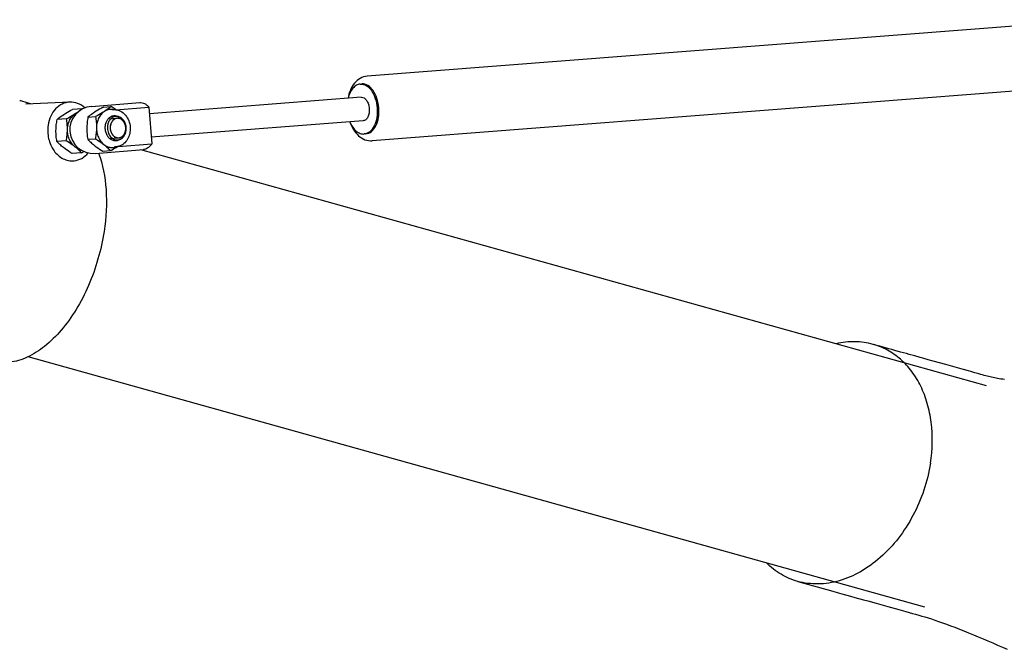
# Model space of a CAD drawing. Extents: x 0 to 420, y 0 to 297.
# Tile 9 of 12: x 351 to 389, y 119 to 143. Entities that reach past the tile are written whole.
import ezdxf

# ---------------------------------------------------------------- set-up
doc = ezdxf.new("R2010")
doc.units = 0
doc.header["$LTSCALE"] = 23.1
for name, color, linetype in [('102181_DXF_CONTINUOUS_LINE', 7, 'CONTINUOUS'), ('105-5475-01_DXF_CONTINUOUS', 7, 'CONTINUOUS'), ('105-561-01_DXF_CONTINUOUS_', 7, 'CONTINUOUS'), ('9900055_DXF_CONTINUOUS_LIN', 7, 'CONTINUOUS'), ('9900438_DXF_CONTINUOUS_LIN', 7, 'CONTINUOUS'), ('GAS_SPRING_BDXF_CONTINUOUS', 7, 'CONTINUOUS'), ('LOCK_NUT_M8_DXF_CONTINUOUS', 7, 'CONTINUOUS')]:
    doc.layers.add(name, color=color, linetype=linetype)

msp = doc.modelspace()

# ---------------------------------------------------------------- linework, layer by layer
at = {"layer": '102181_DXF_CONTINUOUS_LINE', "color": 7, "linetype": 'CONTINUOUS'}
for p, q in [((388.513, 128.743), (355.938, 137.838)), ((386.133, 120.216), (351.59, 129.86))]:
    msp.add_line(p, q, dxfattribs=at)
at = {"layer": '105-5475-01_DXF_CONTINUOUS', "color": 7, "linetype": 'CONTINUOUS'}
for p, q in [((385.956, 129.834), (385.747, 129.892)), ((386.059, 129.805), (385.956, 129.834)), ((386.263, 129.748), (386.059, 129.805)), ((386.462, 129.692), (386.263, 129.748)), ((387.398, 129.431), (387.22, 129.481)), ((387.571, 129.383), (387.398, 129.431)), ((381.24, 121.205), (382.592, 120.827)), ((384.258, 120.362), (384.711, 120.236))]:
    msp.add_line(p, q, dxfattribs=at)
for points in [[(384.754, 130.169), (384.405, 130.267), (384.286, 130.3), (384.167, 130.333), (384.142, 130.34)], [(384.983, 130.105), (384.869, 130.137), (384.754, 130.169)], [(385.747, 129.892), (385.535, 129.951), (385.427, 129.981), (385.318, 130.012), (385.207, 130.043), (384.983, 130.105)], [(387.22, 129.481), (386.944, 129.558), (386.462, 129.692)], [(388.069, 129.244), (387.989, 129.266), (387.907, 129.289), (387.824, 129.313), (387.571, 129.383)], [(389.213, 128.984), (389.138, 128.994), (389.068, 129.004), (389.002, 129.014), (388.941, 129.025), (388.881, 129.036), (388.824, 129.047), (388.769, 129.059), (388.713, 129.071), (388.657, 129.084), (388.6, 129.098), (388.542, 129.113), (388.483, 129.128), (388.423, 129.144), (388.359, 129.161), (388.292, 129.18), (388.221, 129.2), (388.069, 129.244)], [(382.592, 120.827), (382.767, 120.778), (382.94, 120.73)], [(382.94, 120.73), (383.279, 120.635), (383.447, 120.589)], [(383.447, 120.589), (383.779, 120.496), (383.941, 120.45), (384.258, 120.362)], [(384.711, 120.236), (384.994, 120.157), (385.131, 120.118), (385.406, 120.041)], [(385.406, 120.041), (385.537, 120.005), (385.663, 119.97), (385.785, 119.936), (385.903, 119.903), (386.022, 119.869), (386.141, 119.833), (386.263, 119.797), (386.391, 119.756), (386.526, 119.712), (386.668, 119.664), (386.816, 119.612), (386.97, 119.556), (387.131, 119.497), (387.297, 119.433), (387.469, 119.366), (387.646, 119.296), (387.827, 119.223), (388.01, 119.147), (388.196, 119.07), (388.383, 118.991), (388.569, 118.911), (388.754, 118.831), (388.94, 118.75), (389.125, 118.668), (389.31, 118.586)]]:
    msp.add_lwpolyline(points, dxfattribs=at)
for points, knots in [([(384.142, 130.34), (383.916, 130.403), (383.436, 130.47), (382.956, 130.415), (382.719, 130.361)], [0, 0, 0, 0, 0.490961, 1, 1, 1, 1]), ([(386.356, 125.761), (386.436, 126.28), (386.457, 127.067), (386.257, 128.059), (386.005, 128.722), (385.657, 129.3), (385.223, 129.774), (384.715, 130.132), (384.336, 130.286), (384.142, 130.34)], [0, 0, 0, 0, 0.284423, 0.418514, 0.545791, 0.666301, 0.780936, 0.891403, 1, 1, 1, 1]), ([(386.356, 125.761), (386.247, 125.058), (385.797, 123.71), (384.741, 122.32), (383.691, 121.557), (382.871, 121.201), (382.039, 121.067), (381.494, 121.134), (381.24, 121.205)], [0, 0, 0, 0, 0.27989, 0.547939, 0.671887, 0.78762, 0.896132, 1, 1, 1, 1]), ([(381.24, 121.205), (381.016, 121.267), (380.578, 121.454), (380.204, 121.749), (380.036, 121.917)], [0, 0, 0, 0, 0.494063, 1, 1, 1, 1])]:
    msp.add_open_spline(points, degree=3, knots=knots, dxfattribs=at)
at = {"layer": '105-561-01_DXF_CONTINUOUS_', "color": 7, "linetype": 'CONTINUOUS'}
for p, q in [((351.676, 139.609), (351.348, 139.708)), ((353.191, 139.677), (351.503, 139.601)), ((353.31, 137.408), (353.31, 137.408))]:
    msp.add_line(p, q, dxfattribs=at)
msp.add_arc((350.759, 137.759), 2.036, 73.1771, 75.6231, dxfattribs=at)
for points, knots in [([(353.191, 139.677), (353.092, 139.672), (352.888, 139.619), (352.631, 139.423), (352.444, 139.137), (352.378, 138.911), (352.36, 138.793)], [0, 0, 0, 0, 0.22839, 0.468187, 0.725862, 1, 1, 1, 1]), ([(353.773, 139.453), (353.692, 139.526), (353.51, 139.644), (353.294, 139.681), (353.191, 139.677)], [0, 0, 0, 0, 0.514224, 1, 1, 1, 1]), ([(352.36, 138.793), (352.333, 138.619), (352.347, 138.264), (352.549, 137.792), (352.856, 137.512), (353.142, 137.413), (353.288, 137.406), (353.359, 137.413)], [0, 0, 0, 0, 0.272199, 0.536171, 0.777094, 0.889989, 1, 1, 1, 1]), ([(353.359, 137.413), (353.461, 137.424), (353.669, 137.493), (353.833, 137.636), (353.902, 137.721)], [0, 0, 0, 0, 0.485773, 1, 1, 1, 1]), ([(354.307, 137.712), (354.472, 137.264), (354.655, 136.247), (354.597, 135.223), (354.515, 134.689)], [0, 0, 0, 0, 0.4692, 1, 1, 1, 1]), ([(354.515, 134.689), (354.46, 134.332), (354.303, 133.624), (353.942, 132.612), (353.468, 131.687), (352.903, 130.891), (352.271, 130.261), (351.596, 129.824), (351.003, 129.642), (350.549, 129.627), (350.333, 129.661), (350.229, 129.687)], [0, 0, 0, 0, 0.149995, 0.299671, 0.444304, 0.579714, 0.702838, 0.812419, 0.909819, 0.955444, 1, 1, 1, 1])]:
    msp.add_open_spline(points, degree=3, knots=knots, dxfattribs=at)
at = {"layer": '9900055_DXF_CONTINUOUS_LIN', "color": 7, "linetype": 'CONTINUOUS'}
for p, q in [((353.665, 139.423), (353.303, 139.396)), ((353.069, 139.033), (352.707, 139.006)), ((353.059, 138.183), (352.697, 138.156)), ((353.646, 137.723), (353.284, 137.696))]:
    msp.add_line(p, q, dxfattribs=at)
for centre, radius, start, end in [((350.75, 134.661), 5.583, 58.3046, 58.5264), ((350.47, 143.616), 6.694, 298.3189, 299.2293)]:
    msp.add_arc(centre, radius, start, end, dxfattribs=at)
for points, knots in [([(352.966, 139.198), (352.992, 139.215), (353.102, 139.285), (353.216, 139.349), (353.303, 139.396)], [0, 0, 0, 0, 0.236915, 1, 1, 1, 1]), ([(353.069, 139.033), (353.099, 139.049), (353.213, 139.112), (353.326, 139.178), (353.407, 139.231)], [0, 0, 0, 0, 0.260871, 1, 1, 1, 1]), ([(353.104, 138.611), (353.104, 138.675), (353.119, 138.8), (353.179, 138.975), (353.275, 139.124), (353.36, 139.201), (353.407, 139.231)], [0, 0, 0, 0, 0.266294, 0.523962, 0.768886, 1, 1, 1, 1]), ([(353.407, 139.231), (353.431, 139.247), (353.52, 139.307), (353.606, 139.373), (353.665, 139.423)], [0, 0, 0, 0, 0.272823, 1, 1, 1, 1]), ([(353.487, 139.274), (353.48, 139.271), (353.452, 139.259), (353.426, 139.244), (353.407, 139.231)], [0, 0, 0, 0, 0.247893, 1, 1, 1, 1]), ([(352.663, 138.578), (352.663, 138.65), (352.673, 138.794), (352.694, 138.936), (352.707, 139.006)], [0, 0, 0, 0, 0.501592, 1, 1, 1, 1]), ([(352.707, 139.006), (352.726, 139.022), (352.809, 139.09), (352.896, 139.153), (352.966, 139.198)], [0, 0, 0, 0, 0.228408, 1, 1, 1, 1]), ([(353.104, 138.611), (353.104, 138.682), (353.099, 138.824), (353.08, 138.964), (353.069, 139.033)], [0, 0, 0, 0, 0.50523, 1, 1, 1, 1]), ([(352.697, 138.156), (352.686, 138.225), (352.667, 138.366), (352.662, 138.507), (352.663, 138.578)], [0, 0, 0, 0, 0.49477, 1, 1, 1, 1]), ([(353.059, 138.183), (353.072, 138.253), (353.094, 138.396), (353.103, 138.539), (353.104, 138.611)], [0, 0, 0, 0, 0.498408, 1, 1, 1, 1]), ([(353.392, 137.956), (353.346, 137.992), (353.263, 138.079), (353.171, 138.238), (353.115, 138.419), (353.103, 138.547), (353.104, 138.611)], [0, 0, 0, 0, 0.234835, 0.482466, 0.739369, 1, 1, 1, 1]), ([(352.951, 137.923), (352.904, 137.961), (352.816, 138.035), (352.734, 138.116), (352.697, 138.156)], [0, 0, 0, 0, 0.523886, 1, 1, 1, 1]), ([(353.392, 137.956), (353.367, 137.976), (353.259, 138.057), (353.146, 138.13), (353.059, 138.183)], [0, 0, 0, 0, 0.239566, 1, 1, 1, 1]), ([(353.284, 137.696), (353.254, 137.714), (353.14, 137.786), (353.029, 137.862), (352.951, 137.923)], [0, 0, 0, 0, 0.2586, 1, 1, 1, 1]), ([(353.392, 137.956), (353.422, 137.932), (353.486, 137.891), (353.557, 137.864), (353.593, 137.855)], [0, 0, 0, 0, 0.508953, 1, 1, 1, 1]), ([(353.646, 137.723), (353.608, 137.763), (353.527, 137.844), (353.439, 137.919), (353.392, 137.956)], [0, 0, 0, 0, 0.476114, 1, 1, 1, 1])]:
    msp.add_open_spline(points, degree=3, knots=knots, dxfattribs=at)
at = {"layer": '9900438_DXF_CONTINUOUS_LIN', "color": 2, "linetype": 'CONTINUOUS'}
for p, q in [((354.672, 139.027), (355.024, 139.053)), ((354.728, 138.274), (355.08, 138.3)), ((355.071, 138.3), (355.083, 138.301))]:
    msp.add_line(p, q, dxfattribs=at)
at = {"layer": '9900438_DXF_CONTINUOUS_LIN', "color": 7, "linetype": 'CONTINUOUS'}
for centre, start, end in [((355.039, 138.796), 72.0026, 76.7977), ((355.064, 138.558), 252.0026, 256.7977)]:
    msp.add_arc(centre, 0.258, start, end, dxfattribs=at)
for points, knots in [([(354.972, 139.126), (354.933, 139.123), (354.853, 139.1), (354.754, 139.021), (354.681, 138.908), (354.655, 138.819), (354.648, 138.773)], [0, 0, 0, 0, 0.228385, 0.468487, 0.726206, 1, 1, 1, 1]), ([(355.014, 139.052), (354.982, 139.048), (354.919, 139.027), (354.839, 138.961), (354.781, 138.869), (354.761, 138.797), (354.755, 138.76)], [0, 0, 0, 0, 0.228437, 0.468964, 0.726721, 1, 1, 1, 1]), ([(355.087, 139.112), (355.078, 139.115), (355.04, 139.125), (355.001, 139.128), (354.972, 139.126)], [0, 0, 0, 0, 0.253566, 1, 1, 1, 1]), ([(355.098, 139.047), (355.091, 139.048), (355.063, 139.053), (355.035, 139.054), (355.014, 139.052)], [0, 0, 0, 0, 0.252325, 1, 1, 1, 1]), ([(355.363, 138.573), (355.372, 138.63), (355.372, 138.747), (355.32, 138.909), (355.224, 139.041), (355.134, 139.096), (355.087, 139.112)], [0, 0, 0, 0, 0.265399, 0.527142, 0.773467, 1, 1, 1, 1]), ([(355.24, 138.963), (355.231, 138.972), (355.196, 139.005), (355.153, 139.03), (355.119, 139.041)], [0, 0, 0, 0, 0.260148, 1, 1, 1, 1]), ([(355.348, 138.594), (355.359, 138.66), (355.35, 138.796), (355.285, 138.917), (355.24, 138.963)], [0, 0, 0, 0, 0.512201, 1, 1, 1, 1]), ([(354.648, 138.773), (354.638, 138.704), (354.643, 138.564), (354.721, 138.377), (354.841, 138.264), (354.953, 138.223), (355.011, 138.218), (355.039, 138.221)], [0, 0, 0, 0, 0.27176, 0.535649, 0.776985, 0.890038, 1, 1, 1, 1]), ([(354.755, 138.76), (354.748, 138.712), (354.748, 138.615), (354.791, 138.48), (354.871, 138.371), (354.946, 138.325), (354.985, 138.313)], [0, 0, 0, 0, 0.265458, 0.527227, 0.773523, 1, 1, 1, 1]), ([(355.15, 138.251), (355.178, 138.265), (355.231, 138.302), (355.317, 138.405), (355.353, 138.505), (355.363, 138.573)], [0, 0, 0, 0, 0.23211, 0.476697, 1, 1, 1, 1]), ([(355.28, 138.421), (355.289, 138.433), (355.322, 138.486), (355.341, 138.547), (355.348, 138.594)], [0, 0, 0, 0, 0.241846, 1, 1, 1, 1]), ([(355.039, 138.221), (355.049, 138.221), (355.087, 138.226), (355.124, 138.238), (355.15, 138.251)], [0, 0, 0, 0, 0.248465, 1, 1, 1, 1]), ([(355.069, 138.3), (355.109, 138.301), (355.193, 138.326), (355.255, 138.386), (355.28, 138.421)], [0, 0, 0, 0, 0.483227, 1, 1, 1, 1])]:
    msp.add_open_spline(points, degree=3, knots=knots, dxfattribs=at)
at = {"layer": '9900438_DXF_CONTINUOUS_LIN', "color": 2, "linetype": 'CONTINUOUS'}
for points, knots in [([(355.02, 139.053), (355.016, 139.052), (355.007, 139.05), (354.996, 139.047), (354.987, 139.046), (354.981, 139.044), (354.975, 139.043), (354.971, 139.042), (354.968, 139.041), (354.965, 139.041), (354.963, 139.04), (354.962, 139.04), (354.96, 139.04), (354.959, 139.039), (354.958, 139.038), (354.955, 139.037), (354.952, 139.036), (354.948, 139.033), (354.941, 139.03), (354.933, 139.026), (354.924, 139.022), (354.919, 139.019), (354.915, 139.017), (354.912, 139.016), (354.91, 139.014), (354.908, 139.013), (354.906, 139.013), (354.905, 139.012), (354.904, 139.012), (354.903, 139.011), (354.902, 139.01), (354.9, 139.008), (354.898, 139.006), (354.894, 139.003), (354.889, 138.999), (354.882, 138.993), (354.875, 138.987), (354.867, 138.981), (354.863, 138.977), (354.859, 138.974), (354.857, 138.972), (354.855, 138.971), (354.855, 138.97), (354.854, 138.97), (354.854, 138.97), (354.853, 138.969), (354.852, 138.968), (354.851, 138.966), (354.849, 138.964), (354.846, 138.96), (354.842, 138.955), (354.837, 138.949), (354.833, 138.943), (354.828, 138.937), (354.823, 138.931), (354.82, 138.926), (354.816, 138.922), (354.815, 138.919), (354.813, 138.918), (354.812, 138.917), (354.812, 138.916), (354.811, 138.916), (354.811, 138.915), (354.811, 138.914), (354.81, 138.912), (354.808, 138.909), (354.806, 138.904), (354.803, 138.899), (354.798, 138.889), (354.794, 138.88), (354.789, 138.871), (354.786, 138.865), (354.784, 138.86), (354.782, 138.858), (354.781, 138.855), (354.78, 138.853), (354.779, 138.852), (354.779, 138.851), (354.778, 138.849), (354.778, 138.846), (354.776, 138.842), (354.775, 138.838), (354.774, 138.833), (354.772, 138.827), (354.769, 138.816), (354.766, 138.806), (354.763, 138.797), (354.762, 138.792), (354.76, 138.788), (354.759, 138.785), (354.759, 138.782), (354.758, 138.781), (354.758, 138.78), (354.758, 138.778), (354.758, 138.775), (354.757, 138.772), (354.757, 138.768), (354.756, 138.762), (354.755, 138.753), (354.754, 138.742), (354.752, 138.731), (354.752, 138.724), (354.751, 138.719), (354.75, 138.715), (354.75, 138.711), (354.75, 138.709), (354.75, 138.707), (354.749, 138.706), (354.75, 138.705), (354.75, 138.704), (354.75, 138.701), (354.75, 138.698), (354.75, 138.694), (354.75, 138.688), (354.751, 138.681), (354.751, 138.67), (354.752, 138.658), (354.752, 138.648), (354.752, 138.643), (354.753, 138.639), (354.753, 138.635), (354.753, 138.632), (354.753, 138.63), (354.753, 138.629), (354.753, 138.628), (354.754, 138.625), (354.755, 138.622), (354.755, 138.618), (354.757, 138.612), (354.759, 138.603), (354.761, 138.592), (354.763, 138.581), (354.765, 138.575), (354.766, 138.569), (354.767, 138.565), (354.768, 138.561), (354.768, 138.558), (354.769, 138.556), (354.769, 138.555), (354.77, 138.553), (354.77, 138.551), (354.771, 138.549), (354.773, 138.545), (354.776, 138.538), (354.78, 138.527), (354.785, 138.514), (354.789, 138.504), (354.791, 138.497), (354.793, 138.492), (354.795, 138.489), (354.796, 138.487), (354.796, 138.486), (354.796, 138.485), (354.797, 138.485), (354.797, 138.484), (354.798, 138.483), (354.799, 138.481), (354.801, 138.478), (354.804, 138.474), (354.807, 138.468), (354.811, 138.461), (354.816, 138.454), (354.82, 138.447), (354.824, 138.441), (354.827, 138.435), (354.83, 138.43), (354.832, 138.427), (354.833, 138.425), (354.834, 138.424), (354.834, 138.424), (354.835, 138.423), (354.835, 138.423), (354.836, 138.422), (354.837, 138.42), (354.84, 138.418), (354.843, 138.414), (354.847, 138.409), (354.854, 138.402), (354.861, 138.395), (354.868, 138.387), (354.872, 138.383), (354.875, 138.379), (354.878, 138.377), (354.879, 138.375), (354.881, 138.373), (354.882, 138.372), (354.883, 138.371), (354.884, 138.371), (354.885, 138.37), (354.887, 138.368), (354.889, 138.367), (354.892, 138.365), (354.896, 138.362), (354.901, 138.358), (354.909, 138.353), (354.917, 138.347), (354.923, 138.342), (354.927, 138.339), (354.93, 138.337), (354.933, 138.336), (354.935, 138.334), (354.935, 138.334), (354.937, 138.333), (354.938, 138.333), (354.94, 138.332), (354.943, 138.331), (354.946, 138.329), (354.95, 138.327), (354.956, 138.325), (354.962, 138.322), (354.971, 138.319), (354.982, 138.314), (354.991, 138.311), (354.995, 138.309)], [0, 0, 0, 0, 0.015625, 0.03125, 0.039062, 0.046875, 0.054688, 0.058594, 0.0625, 0.066406, 0.068359, 0.070312, 0.071289, 0.072266, 0.074219, 0.078125, 0.082031, 0.085938, 0.09375, 0.109375, 0.117188, 0.125, 0.128906, 0.132812, 0.136719, 0.138672, 0.140625, 0.141602, 0.142578, 0.144531, 0.146484, 0.148438, 0.152344, 0.15625, 0.164062, 0.171875, 0.1875, 0.195312, 0.203125, 0.207031, 0.210938, 0.212891, 0.213867, 0.214355, 0.214844, 0.21582, 0.216797, 0.21875, 0.222656, 0.226562, 0.234375, 0.242188, 0.25, 0.257812, 0.265625, 0.273438, 0.277344, 0.28125, 0.283203, 0.28418, 0.285156, 0.285645, 0.286133, 0.287109, 0.289062, 0.292969, 0.296875, 0.304688, 0.3125, 0.328125, 0.335938, 0.34375, 0.347656, 0.351562, 0.353516, 0.355469, 0.357422, 0.358398, 0.359375, 0.363281, 0.367188, 0.371094, 0.375, 0.382812, 0.390625, 0.40625, 0.414062, 0.417969, 0.421875, 0.425781, 0.427734, 0.428711, 0.429688, 0.431641, 0.433594, 0.4375, 0.441406, 0.445312, 0.453125, 0.46875, 0.476562, 0.484375, 0.488281, 0.492188, 0.496094, 0.498047, 0.499023, 0.5, 0.500977, 0.501953, 0.503906, 0.507812, 0.511719, 0.515625, 0.523438, 0.53125, 0.546875, 0.554688, 0.558594, 0.5625, 0.566406, 0.568359, 0.570312, 0.571289, 0.572266, 0.574219, 0.578125, 0.582031, 0.585938, 0.59375, 0.609375, 0.617188, 0.625, 0.628906, 0.632812, 0.636719, 0.640625, 0.641602, 0.642578, 0.644531, 0.646484, 0.648438, 0.652344, 0.65625, 0.671875, 0.6875, 0.695312, 0.703125, 0.707031, 0.710938, 0.712891, 0.713867, 0.714355, 0.714844, 0.71582, 0.716797, 0.71875, 0.722656, 0.726562, 0.734375, 0.742188, 0.75, 0.757812, 0.765625, 0.773438, 0.777344, 0.78125, 0.783203, 0.78418, 0.785156, 0.785645, 0.786133, 0.787109, 0.789062, 0.792969, 0.796875, 0.804688, 0.8125, 0.828125, 0.835938, 0.84375, 0.847656, 0.851562, 0.853516, 0.855469, 0.857422, 0.858398, 0.859375, 0.861328, 0.863281, 0.867188, 0.871094, 0.875, 0.882812, 0.890625, 0.90625, 0.914062, 0.917969, 0.921875, 0.925781, 0.927734, 0.928711, 0.929688, 0.931641, 0.933594, 0.9375, 0.941406, 0.945312, 0.953125, 0.960938, 0.96875, 0.984375, 1, 1, 1, 1]), ([(355.109, 139.044), (355.107, 139.045), (355.103, 139.046), (355.099, 139.047), (355.096, 139.048), (355.095, 139.048), (355.093, 139.048), (355.09, 139.049), (355.087, 139.049), (355.083, 139.05), (355.079, 139.051), (355.076, 139.051), (355.072, 139.052), (355.068, 139.052), (355.066, 139.053), (355.063, 139.053), (355.059, 139.053), (355.055, 139.053), (355.052, 139.053), (355.048, 139.054), (355.044, 139.054), (355.041, 139.054), (355.038, 139.054), (355.037, 139.054), (355.035, 139.054), (355.031, 139.053), (355.026, 139.053), (355.022, 139.053), (355.02, 139.053)], [0, 0, 0, 0, 0.0625, 0.125, 0.15625, 0.171875, 0.1875, 0.21875, 0.25, 0.3125, 0.34375, 0.375, 0.4375, 0.46875, 0.5, 0.53125, 0.5625, 0.625, 0.65625, 0.6875, 0.75, 0.78125, 0.8125, 0.828125, 0.84375, 0.875, 0.9375, 1, 1, 1, 1]), ([(355.238, 138.966), (355.236, 138.968), (355.231, 138.972), (355.226, 138.977), (355.222, 138.981), (355.221, 138.982), (355.22, 138.983), (355.218, 138.984), (355.216, 138.986), (355.213, 138.989), (355.209, 138.992), (355.205, 138.995), (355.202, 138.998), (355.2, 138.999), (355.198, 139), (355.197, 139.001), (355.195, 139.002), (355.191, 139.005), (355.186, 139.008), (355.182, 139.011), (355.179, 139.013), (355.178, 139.014), (355.177, 139.015), (355.176, 139.015), (355.175, 139.016), (355.172, 139.017), (355.167, 139.02), (355.163, 139.022), (355.159, 139.025), (355.157, 139.026), (355.156, 139.026), (355.154, 139.027), (355.152, 139.028), (355.148, 139.03), (355.144, 139.032), (355.139, 139.033), (355.136, 139.035), (355.133, 139.036), (355.132, 139.037), (355.13, 139.037), (355.129, 139.038), (355.124, 139.039), (355.117, 139.042), (355.112, 139.043), (355.109, 139.044)], [0, 0, 0, 0, 0.0625, 0.125, 0.140625, 0.15625, 0.164062, 0.171875, 0.1875, 0.21875, 0.25, 0.28125, 0.3125, 0.328125, 0.335938, 0.34375, 0.359375, 0.375, 0.4375, 0.46875, 0.484375, 0.492188, 0.5, 0.507812, 0.515625, 0.53125, 0.5625, 0.625, 0.640625, 0.65625, 0.664062, 0.671875, 0.6875, 0.71875, 0.75, 0.78125, 0.8125, 0.828125, 0.835938, 0.84375, 0.859375, 0.875, 0.9375, 1, 1, 1, 1]), ([(355.279, 138.418), (355.282, 138.423), (355.286, 138.431), (355.292, 138.441), (355.297, 138.448), (355.301, 138.456), (355.305, 138.462), (355.308, 138.467), (355.309, 138.47), (355.311, 138.473), (355.312, 138.475), (355.313, 138.476), (355.314, 138.478), (355.314, 138.479), (355.315, 138.48), (355.315, 138.481), (355.316, 138.483), (355.317, 138.485), (355.318, 138.488), (355.319, 138.491), (355.321, 138.497), (355.324, 138.504), (355.327, 138.513), (355.33, 138.521), (355.332, 138.529), (355.335, 138.534), (355.336, 138.538), (355.337, 138.541), (355.338, 138.543), (355.338, 138.545), (355.339, 138.546), (355.339, 138.547), (355.339, 138.548), (355.34, 138.55), (355.34, 138.552), (355.34, 138.554), (355.341, 138.557), (355.342, 138.561), (355.343, 138.568), (355.344, 138.575), (355.346, 138.585), (355.347, 138.594), (355.349, 138.602), (355.35, 138.608), (355.351, 138.613), (355.351, 138.617), (355.352, 138.62), (355.352, 138.621), (355.352, 138.622), (355.352, 138.624), (355.352, 138.625), (355.352, 138.628), (355.353, 138.632), (355.353, 138.637), (355.353, 138.643), (355.353, 138.651), (355.353, 138.66), (355.353, 138.67), (355.353, 138.678), (355.353, 138.684), (355.353, 138.689), (355.353, 138.693), (355.353, 138.696), (355.353, 138.697), (355.353, 138.698), (355.353, 138.7), (355.353, 138.701), (355.352, 138.704), (355.352, 138.708), (355.351, 138.713), (355.35, 138.719), (355.349, 138.727), (355.347, 138.736), (355.346, 138.745), (355.345, 138.753), (355.344, 138.76), (355.343, 138.764), (355.342, 138.768), (355.342, 138.771), (355.342, 138.773), (355.341, 138.774), (355.341, 138.775), (355.341, 138.776), (355.34, 138.779), (355.338, 138.783), (355.337, 138.787), (355.335, 138.793), (355.332, 138.801), (355.329, 138.81), (355.326, 138.819), (355.324, 138.827), (355.322, 138.833), (355.321, 138.836), (355.32, 138.839), (355.319, 138.842), (355.318, 138.844), (355.318, 138.845), (355.317, 138.846), (355.317, 138.847), (355.316, 138.849), (355.315, 138.85), (355.314, 138.852), (355.313, 138.855), (355.311, 138.858), (355.308, 138.864), (355.304, 138.87), (355.3, 138.878), (355.296, 138.886), (355.292, 138.893), (355.289, 138.898), (355.288, 138.902), (355.286, 138.904), (355.285, 138.906), (355.284, 138.908), (355.283, 138.909), (355.283, 138.91), (355.282, 138.911), (355.281, 138.912), (355.28, 138.914), (355.279, 138.916), (355.277, 138.918), (355.274, 138.921), (355.271, 138.925), (355.266, 138.931), (355.26, 138.938), (355.255, 138.945), (355.247, 138.954), (355.242, 138.961), (355.238, 138.966)], [0, 0, 0, 0, 0.03125, 0.046875, 0.0625, 0.078125, 0.09375, 0.101562, 0.109375, 0.113281, 0.117188, 0.121094, 0.123047, 0.125, 0.126953, 0.128906, 0.132812, 0.136719, 0.140625, 0.148438, 0.15625, 0.171875, 0.1875, 0.203125, 0.21875, 0.226562, 0.234375, 0.238281, 0.242188, 0.246094, 0.248047, 0.25, 0.251953, 0.253906, 0.257812, 0.261719, 0.265625, 0.273438, 0.28125, 0.296875, 0.3125, 0.328125, 0.34375, 0.351562, 0.359375, 0.367188, 0.371094, 0.373047, 0.375, 0.376953, 0.378906, 0.382812, 0.390625, 0.398438, 0.40625, 0.421875, 0.4375, 0.453125, 0.46875, 0.476562, 0.484375, 0.492188, 0.496094, 0.498047, 0.5, 0.501953, 0.503906, 0.507812, 0.515625, 0.523438, 0.53125, 0.546875, 0.5625, 0.578125, 0.59375, 0.601562, 0.609375, 0.617188, 0.621094, 0.623047, 0.625, 0.626953, 0.628906, 0.632812, 0.640625, 0.648438, 0.65625, 0.671875, 0.6875, 0.703125, 0.71875, 0.726562, 0.734375, 0.738281, 0.742188, 0.746094, 0.748047, 0.75, 0.751953, 0.753906, 0.757812, 0.761719, 0.765625, 0.773438, 0.78125, 0.796875, 0.8125, 0.828125, 0.84375, 0.851562, 0.859375, 0.863281, 0.867188, 0.871094, 0.873047, 0.875, 0.876953, 0.878906, 0.882812, 0.886719, 0.890625, 0.898438, 0.90625, 0.921875, 0.9375, 0.953125, 0.96875, 1, 1, 1, 1]), ([(354.995, 138.309), (354.998, 138.308), (355.002, 138.307), (355.007, 138.306), (355.01, 138.305), (355.014, 138.305), (355.018, 138.304), (355.021, 138.303), (355.024, 138.303), (355.027, 138.302), (355.03, 138.302), (355.033, 138.301), (355.035, 138.301), (355.038, 138.301), (355.041, 138.301), (355.045, 138.3), (355.048, 138.3), (355.052, 138.3), (355.056, 138.3), (355.059, 138.3), (355.064, 138.3), (355.067, 138.3), (355.071, 138.3)], [0, 0, 0, 0, 0.125, 0.15625, 0.1875, 0.25, 0.3125, 0.34375, 0.375, 0.4375, 0.46875, 0.5, 0.53125, 0.5625, 0.625, 0.65625, 0.6875, 0.75, 0.8125, 0.84375, 0.875, 1, 1, 1, 1]), ([(355.083, 138.301), (355.088, 138.301), (355.095, 138.303), (355.104, 138.304), (355.109, 138.305), (355.114, 138.306), (355.117, 138.306), (355.119, 138.307), (355.12, 138.307), (355.121, 138.307), (355.123, 138.308), (355.125, 138.308), (355.128, 138.309), (355.132, 138.311), (355.138, 138.313), (355.145, 138.315), (355.15, 138.317), (355.153, 138.318), (355.155, 138.318), (355.156, 138.319), (355.157, 138.319), (355.159, 138.32), (355.161, 138.321), (355.166, 138.324), (355.171, 138.326), (355.176, 138.329), (355.18, 138.331), (355.184, 138.333), (355.186, 138.334), (355.188, 138.335), (355.189, 138.335), (355.19, 138.336), (355.191, 138.336), (355.192, 138.337), (355.194, 138.338), (355.196, 138.34), (355.199, 138.342), (355.203, 138.345), (355.208, 138.349), (355.213, 138.352), (355.218, 138.355), (355.22, 138.357), (355.222, 138.358), (355.223, 138.359), (355.224, 138.36), (355.225, 138.361), (355.228, 138.363), (355.232, 138.367), (355.237, 138.372), (355.242, 138.376), (355.245, 138.38), (355.248, 138.382), (355.249, 138.384), (355.251, 138.385), (355.252, 138.385), (355.252, 138.386), (355.254, 138.388), (355.256, 138.391), (355.259, 138.395), (355.264, 138.4), (355.27, 138.408), (355.275, 138.414), (355.279, 138.418)], [0, 0, 0, 0, 0.0625, 0.09375, 0.125, 0.140625, 0.15625, 0.164062, 0.167969, 0.171875, 0.179688, 0.1875, 0.203125, 0.21875, 0.25, 0.28125, 0.3125, 0.320312, 0.328125, 0.332031, 0.335938, 0.34375, 0.359375, 0.375, 0.40625, 0.4375, 0.453125, 0.46875, 0.484375, 0.492188, 0.496094, 0.5, 0.503906, 0.507812, 0.515625, 0.53125, 0.546875, 0.5625, 0.59375, 0.625, 0.640625, 0.65625, 0.664062, 0.667969, 0.671875, 0.679688, 0.6875, 0.71875, 0.75, 0.78125, 0.796875, 0.8125, 0.820312, 0.828125, 0.832031, 0.835938, 0.84375, 0.859375, 0.875, 0.90625, 0.9375, 1, 1, 1, 1])]:
    msp.add_open_spline(points, degree=3, knots=knots, dxfattribs=at)
at = {"layer": '9900438_DXF_CONTINUOUS_LIN', "color": 7, "linetype": 'CONTINUOUS'}
msp.add_open_spline([(355.005, 138.307), (355.026, 138.302), (355.047, 138.3), (355.069, 138.3)], degree=3, dxfattribs=at)
at = {"layer": 'GAS_SPRING_BDXF_CONTINUOUS', "color": 7, "linetype": 'CONTINUOUS'}
for p, q in [((392.765, 142.853), (364.657, 140.676)), ((392.955, 140.363), (364.847, 138.186)), ((354.032, 139.512), (355.889, 139.655)), ((364.427, 139.861), (356.264, 139.229)), ((354.975, 139.384), (356.244, 139.482)), ((356.244, 139.482), (356.352, 138.068)), ((364.496, 138.956), (356.333, 138.324)), ((354.172, 137.701), (356.029, 137.845)), ((355.061, 137.968), (356.352, 138.068))]:
    msp.add_line(p, q, dxfattribs=at)
for centre, radius, start, end in [((354.102, 138.606), 0.908, 94.4281, 274.238), ((354.14, 138.103), 0.404, 274.0718, 274.4993)]:
    msp.add_arc(centre, radius, start, end, dxfattribs=at)
for points, knots in [([(364.655, 140.676), (364.561, 140.668), (364.372, 140.608), (364.147, 140.408), (363.991, 140.137), (363.933, 139.93), (363.914, 139.822)], [0, 0, 0, 0, 0.234182, 0.473944, 0.727582, 1, 1, 1, 1]), ([(364.389, 140.371), (364.336, 140.367), (364.226, 140.331), (364.089, 140.21), (363.982, 140.035), (363.936, 139.897), (363.918, 139.822)], [0, 0, 0, 0, 0.206384, 0.435905, 0.700518, 1, 1, 1, 1]), ([(364.389, 140.371), (364.466, 140.376), (364.643, 140.325), (364.843, 140.112), (364.984, 139.81), (365.053, 139.452), (365.039, 139.089), (364.945, 138.769), (364.78, 138.529), (364.613, 138.452), (364.535, 138.447)], [0, 0, 0, 0, 0.095383, 0.210347, 0.348281, 0.500321, 0.652285, 0.790016, 0.904738, 1, 1, 1, 1]), ([(364.599, 138.452), (364.676, 138.457), (364.843, 138.534), (365.009, 138.774), (365.103, 139.094), (365.116, 139.457), (365.048, 139.815), (364.906, 140.117), (364.706, 140.329), (364.53, 140.381), (364.452, 140.375)], [0, 0, 0, 0, 0.095259, 0.209982, 0.347716, 0.499679, 0.651718, 0.789654, 0.904619, 1, 1, 1, 1]), ([(355.889, 139.655), (355.92, 139.658), (355.984, 139.653), (356.077, 139.62), (356.166, 139.562), (356.219, 139.511), (356.244, 139.482)], [0, 0, 0, 0, 0.226187, 0.463262, 0.719604, 1, 1, 1, 1]), ([(364.427, 139.861), (364.464, 139.864), (364.547, 139.84), (364.641, 139.74), (364.708, 139.597), (364.74, 139.429), (364.734, 139.258), (364.689, 139.108), (364.611, 138.995), (364.533, 138.959), (364.496, 138.956)], [0, 0, 0, 0, 0.095385, 0.210349, 0.348283, 0.500321, 0.652283, 0.790015, 0.904736, 1, 1, 1, 1]), ([(363.984, 138.916), (364.02, 138.812), (364.109, 138.617), (364.304, 138.373), (364.556, 138.21), (364.752, 138.179), (364.846, 138.186)], [0, 0, 0, 0, 0.272416, 0.526064, 0.765806, 1, 1, 1, 1]), ([(363.989, 138.916), (364.017, 138.845), (364.084, 138.716), (364.216, 138.56), (364.369, 138.461), (364.483, 138.443), (364.535, 138.447)], [0, 0, 0, 0, 0.299327, 0.563954, 0.7936, 1, 1, 1, 1]), ([(356.352, 138.068), (356.332, 138.036), (356.288, 137.978), (356.209, 137.908), (356.122, 137.861), (356.06, 137.847), (356.029, 137.845)], [0, 0, 0, 0, 0.280158, 0.536429, 0.773604, 1, 1, 1, 1])]:
    msp.add_open_spline(points, degree=3, knots=knots, dxfattribs=at)
at = {"layer": 'LOCK_NUT_M8_DXF_CONTINUOUS', "color": 7, "linetype": 'CONTINUOUS'}
for p, q in [((354.49, 139.484), (354.785, 139.506)), ((354.916, 139.38), (354.809, 139.379)), ((354.918, 139.38), (354.916, 139.38)), ((353.894, 139.094), (354.188, 139.116)), ((353.884, 138.244), (354.179, 138.266)), ((354.471, 137.784), (354.765, 137.806)), ((355.021, 137.961), (354.915, 137.946)), ((355.021, 137.961), (355.023, 137.961))]:
    msp.add_line(p, q, dxfattribs=at)
for centre, radius, start, end in [((354.92, 138.889), 0.491, 82.1014, 90.3944), ((354.953, 138.443), 0.486, 278.063, 280.3446), ((353.123, 141.044), 3.627, 301.6298, 301.9131)]:
    msp.add_arc(centre, radius, start, end, dxfattribs=at)
for points, knots in [([(354.153, 139.286), (354.128, 139.27), (354.039, 139.21), (353.954, 139.145), (353.894, 139.094)], [0, 0, 0, 0, 0.272823, 1, 1, 1, 1]), ([(354.49, 139.484), (354.46, 139.468), (354.346, 139.406), (354.234, 139.339), (354.153, 139.286)], [0, 0, 0, 0, 0.260871, 1, 1, 1, 1]), ([(354.526, 139.314), (354.5, 139.297), (354.39, 139.227), (354.276, 139.163), (354.188, 139.116)], [0, 0, 0, 0, 0.236915, 1, 1, 1, 1]), ([(354.526, 139.314), (354.48, 139.284), (354.394, 139.207), (354.299, 139.058), (354.238, 138.883), (354.224, 138.758), (354.223, 138.694)], [0, 0, 0, 0, 0.231114, 0.476038, 0.733706, 1, 1, 1, 1]), ([(354.785, 139.506), (354.766, 139.49), (354.683, 139.422), (354.595, 139.36), (354.526, 139.314)], [0, 0, 0, 0, 0.228408, 1, 1, 1, 1]), ([(354.916, 139.38), (354.883, 139.389), (354.816, 139.399), (354.715, 139.393), (354.616, 139.365), (354.555, 139.333), (354.526, 139.314)], [0, 0, 0, 0, 0.249406, 0.496605, 0.745563, 1, 1, 1, 1]), ([(354.987, 139.375), (354.971, 139.386), (354.904, 139.432), (354.836, 139.475), (354.785, 139.506)], [0, 0, 0, 0, 0.245647, 1, 1, 1, 1]), ([(354.987, 139.375), (355.024, 139.37), (355.099, 139.351), (355.24, 139.279), (355.389, 139.132), (355.5, 138.899), (355.524, 138.725), (355.523, 138.637)], [0, 0, 0, 0, 0.114676, 0.231854, 0.475738, 0.734043, 1, 1, 1, 1]), ([(353.894, 139.094), (353.881, 139.024), (353.86, 138.882), (353.851, 138.738), (353.85, 138.666)], [0, 0, 0, 0, 0.498408, 1, 1, 1, 1]), ([(354.188, 139.116), (354.2, 139.047), (354.218, 138.907), (354.224, 138.765), (354.223, 138.694)], [0, 0, 0, 0, 0.49477, 1, 1, 1, 1]), ([(354.561, 138.694), (354.561, 138.738), (354.572, 138.824), (354.613, 138.943), (354.678, 139.042), (354.736, 139.092), (354.767, 139.111)], [0, 0, 0, 0, 0.273069, 0.534292, 0.777382, 1, 1, 1, 1]), ([(354.767, 139.111), (354.787, 139.123), (354.83, 139.144), (354.877, 139.153), (354.9, 139.155)], [0, 0, 0, 0, 0.508441, 1, 1, 1, 1]), ([(354.9, 139.155), (354.932, 139.157), (354.998, 139.152), (355.059, 139.128), (355.087, 139.112)], [0, 0, 0, 0, 0.492363, 1, 1, 1, 1]), ([(353.85, 138.666), (353.849, 138.595), (353.855, 138.453), (353.873, 138.313), (353.884, 138.244)], [0, 0, 0, 0, 0.50523, 1, 1, 1, 1]), ([(354.223, 138.694), (354.222, 138.622), (354.213, 138.478), (354.191, 138.336), (354.179, 138.266)], [0, 0, 0, 0, 0.501592, 1, 1, 1, 1]), ([(354.223, 138.694), (354.222, 138.63), (354.234, 138.502), (354.291, 138.321), (354.382, 138.161), (354.466, 138.075), (354.511, 138.039)], [0, 0, 0, 0, 0.260631, 0.517534, 0.765165, 1, 1, 1, 1]), ([(354.834, 138.205), (354.794, 138.222), (354.716, 138.275), (354.629, 138.391), (354.573, 138.535), (354.56, 138.641), (354.561, 138.694)], [0, 0, 0, 0, 0.220624, 0.465172, 0.728472, 1, 1, 1, 1]), ([(355.523, 138.637), (355.522, 138.558), (355.499, 138.401), (355.4, 138.191), (355.267, 138.058), (355.141, 137.99), (355.074, 137.97), (355.04, 137.964)], [0, 0, 0, 0, 0.2676, 0.524258, 0.766851, 0.884294, 1, 1, 1, 1]), ([(353.884, 138.244), (353.922, 138.204), (354.003, 138.123), (354.091, 138.048), (354.138, 138.011)], [0, 0, 0, 0, 0.476114, 1, 1, 1, 1]), ([(354.179, 138.266), (354.208, 138.248), (354.322, 138.177), (354.433, 138.1), (354.511, 138.039)], [0, 0, 0, 0, 0.2586, 1, 1, 1, 1]), ([(354.972, 138.181), (354.949, 138.18), (354.902, 138.182), (354.856, 138.196), (354.834, 138.205)], [0, 0, 0, 0, 0.49155, 1, 1, 1, 1]), ([(355.15, 138.251), (355.125, 138.231), (355.068, 138.199), (355.004, 138.184), (354.972, 138.181)], [0, 0, 0, 0, 0.507592, 1, 1, 1, 1]), ([(354.138, 138.011), (354.163, 137.991), (354.271, 137.911), (354.384, 137.838), (354.471, 137.784)], [0, 0, 0, 0, 0.239566, 1, 1, 1, 1]), ([(354.511, 138.039), (354.548, 138.01), (354.627, 137.961), (354.759, 137.922), (354.894, 137.92), (354.981, 137.943), (355.021, 137.961)], [0, 0, 0, 0, 0.260281, 0.510002, 0.754374, 1, 1, 1, 1]), ([(354.511, 138.039), (354.559, 138.002), (354.646, 137.927), (354.728, 137.846), (354.765, 137.806)], [0, 0, 0, 0, 0.523886, 1, 1, 1, 1]), ([(354.765, 137.806), (354.788, 137.818), (354.875, 137.866), (354.962, 137.916), (355.025, 137.955)], [0, 0, 0, 0, 0.257006, 1, 1, 1, 1])]:
    msp.add_open_spline(points, degree=3, knots=knots, dxfattribs=at)

doc.saveas('drawing.dxf')
